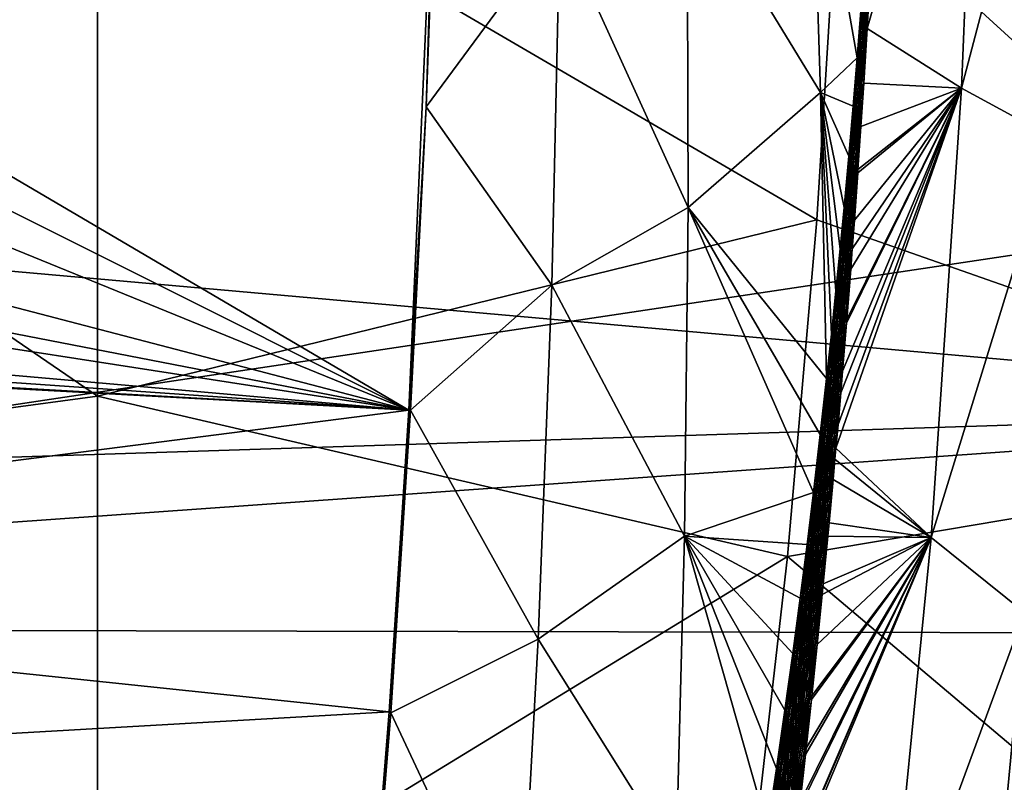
# Model space of a CAD drawing. Header units: metres. Extents: x -160 to 52, y -25 to 25.
# Tile 129 of 168: x 6.75 to 10.41, y -5.89 to -3.06. Entities that reach past the tile are written whole.
import ezdxf

# ---------------------------------------------------------------- set-up
doc = ezdxf.new("R2010")
doc.units = ezdxf.units.M
doc.layers.add('solid_509089_SW0001', color=7, linetype='CONTINUOUS')

msp = doc.modelspace()

# ---------------------------------------------------------------- linework, layer by layer
at = {"layer": 'solid_509089_SW0001'}
for points in [[(10.315615, -1.650079, 210.616776), (10.247437, -3.313543, 210.688416), (9.895992, -3.092402, 208.977798)], [(10.315615, -1.650079, 210.616776), (9.895992, -3.092402, 208.977798), (9.904806, -2.940218, 208.969696)], [(10.315615, -1.650079, 210.616776), (10.659601, -1.743868, 212.334076), (10.247437, -3.313543, 210.688416)], [(10.659601, -1.743868, 212.334076), (10.591252, -3.500083, 212.407181), (10.247437, -3.313543, 210.688416)], [(-8.818693, -2.610905, 250.308075), (12.425068, -4.501624, 245.572189), (12.499951, -2.073931, 245.923447)], [(9.723261, -3.32924, 208.23645), (9.22681, -2.517456, 205.590729), (9.688828, -2.230946, 207.732468)], [(9.859493, -3.200294, 208.843323), (9.723261, -3.32924, 208.23645), (9.688828, -2.230946, 207.732468)], [(9.873114, -3.026112, 208.848495), (9.859493, -3.200294, 208.843323), (9.688828, -2.230946, 207.732468)], [(7.03512, -2.242259, -20.416569), (7.03512, -4.457715, -20.049759), (4.0899, -2.442725, -21.447332)], [(5.041425, -2.656731, 182.682678), (8.291824, -2.255594, 201.031403), (8.192636, -4.51033, 201.402512)], [(9.709355, -3.803373, -18.891726), (7.03512, -4.457715, -20.049759), (7.03512, -2.242259, -20.416569)], [(9.787755, -2.541745, -19.059855), (9.709355, -3.803373, -18.891726), (7.03512, -2.242259, -20.416569)], [(8.192636, -4.51033, 201.402512), (8.291824, -2.255594, 201.031403), (8.256482, -3.383189, 201.216858)], [(8.256482, -3.383189, 201.216858), (8.297799, -2.254482, 201.062225), (8.754309, -2.709634, 203.378738)], [(8.291824, -2.255594, 201.031403), (8.297799, -2.254482, 201.062225), (8.256482, -3.383189, 201.216858)], [(12.238749, -2.316268, -24.316027), (12.082389, -4.634508, -23.980715), (9.787755, -2.541745, -19.059855)], [(7.03512, -4.457715, -20.049759), (4.0899, -4.854069, -21.03314), (4.0899, -2.442725, -21.447332)], [(8.754309, -2.709634, 203.378738), (9.22681, -2.517456, 205.590729), (9.231058, -3.756992, 206.043167)], [(9.723261, -3.32924, 208.23645), (9.231058, -3.756992, 206.043167), (9.22681, -2.517456, 205.590729)], [(12.082389, -4.634508, -23.980715), (9.709355, -3.803373, -18.891726), (9.787755, -2.541745, -19.059855)], [(-8.911289, -5.186533, 249.863678), (12.425068, -4.501624, 245.572189), (-8.818693, -2.610905, 250.308075)], [(4.992559, -2.908569, 182.491089), (5.041425, -2.656731, 182.682678), (8.192636, -4.51033, 201.402512)], [(18.222219, -2.76657, 24.443935), (1.200001, -2.674634, 24.454166), (1.200001, -5.317557, 24.0184)], [(8.256482, -3.383189, 201.216858), (8.754309, -2.709634, 203.378738), (8.724675, -4.045312, 203.73793)], [(8.724675, -4.045312, 203.73793), (8.754309, -2.709634, 203.378738), (9.231058, -3.756992, 206.043167)], [(18.599897, -4.084213, 24.258589), (18.222219, -2.76657, 24.443935), (1.200001, -5.317557, 24.0184)], [(4.931468, -3.180974, 182.245895), (4.992559, -2.908569, 182.491089), (8.192636, -4.51033, 201.402512)], [(9.871887, -3.122211, 208.875229), (9.873114, -3.026112, 208.848495), (9.887705, -2.913421, 208.88121)], [(9.871887, -3.122211, 208.875229), (9.887705, -2.913421, 208.88121), (9.878704, -3.115692, 208.905228)], [(9.878704, -3.115692, 208.905228), (9.894508, -2.906595, 208.911209), (9.897076, -2.958264, 208.93956)], [(9.887705, -2.913421, 208.88121), (9.894508, -2.906595, 208.911209), (9.878704, -3.115692, 208.905228)], [(9.878704, -3.115692, 208.905228), (9.897076, -2.958264, 208.93956), (9.881122, -3.165748, 208.933517)], [(9.881122, -3.165748, 208.933517), (9.897076, -2.958264, 208.93956), (9.888878, -3.149013, 208.963806)], [(9.888878, -3.149013, 208.963806), (9.904806, -2.940218, 208.969696), (9.895992, -3.092402, 208.977798)], [(9.897076, -2.958264, 208.93956), (9.904806, -2.940218, 208.969696), (9.888878, -3.149013, 208.963806)], [(9.871887, -3.122211, 208.875229), (9.859493, -3.200294, 208.843323), (9.873114, -3.026112, 208.848495)], [(9.888878, -3.149013, 208.963806), (9.895992, -3.092402, 208.977798), (9.883578, -3.294579, 208.989059)], [(10.247437, -3.313543, 210.688416), (9.883578, -3.294579, 208.989059), (9.895992, -3.092402, 208.977798)], [(9.854962, -3.330901, 208.868759), (9.859493, -3.200294, 208.843323), (9.871887, -3.122211, 208.875229)], [(9.854962, -3.330901, 208.868759), (9.871887, -3.122211, 208.875229), (9.86179, -3.324677, 208.898773)], [(9.86179, -3.324677, 208.898773), (9.878704, -3.115692, 208.905228), (9.881122, -3.165748, 208.933517)], [(9.871887, -3.122211, 208.875229), (9.878704, -3.115692, 208.905228), (9.86179, -3.324677, 208.898773)], [(4.806644, -3.626547, 181.723343), (4.931468, -3.180974, 182.245895), (8.192636, -4.51033, 201.402512)], [(9.86179, -3.324677, 208.898773), (9.881122, -3.165748, 208.933517), (9.864082, -3.373114, 208.927017)], [(9.864082, -3.373114, 208.927017), (9.881122, -3.165748, 208.933517), (9.871872, -3.357019, 208.957321)], [(9.871872, -3.357019, 208.957321), (9.888878, -3.149013, 208.963806), (9.883578, -3.294579, 208.989059)], [(9.881122, -3.165748, 208.933517), (9.888878, -3.149013, 208.963806), (9.871872, -3.357019, 208.957321)], [(9.859493, -3.200294, 208.843323), (9.844627, -3.379963, 208.837616), (9.723261, -3.32924, 208.23645)], [(9.854962, -3.330901, 208.868759), (9.844627, -3.379963, 208.837616), (9.859493, -3.200294, 208.843323)], [(9.745851, -4.392062, 208.800766), (9.231058, -3.756992, 206.043167), (9.723261, -3.32924, 208.23645)], [(9.763661, -4.227443, 208.807312), (9.745851, -4.392062, 208.800766), (9.723261, -3.32924, 208.23645)], [(9.780395, -4.066745, 208.813522), (9.763661, -4.227443, 208.807312), (9.723261, -3.32924, 208.23645)], [(9.796085, -3.910058, 208.819351), (9.780395, -4.066745, 208.813522), (9.723261, -3.32924, 208.23645)], [(9.810775, -3.757437, 208.824799), (9.796085, -3.910058, 208.819351), (9.723261, -3.32924, 208.23645)], [(9.828409, -3.565689, 208.831421), (9.810775, -3.757437, 208.824799), (9.723261, -3.32924, 208.23645)], [(9.844627, -3.379963, 208.837616), (9.828409, -3.565689, 208.831421), (9.723261, -3.32924, 208.23645)], [(10.247437, -3.313543, 210.688416), (9.780518, -4.650807, 209.082458), (9.788178, -4.563476, 209.0755)], [(10.133979, -4.983, 210.808075), (9.780518, -4.650807, 209.082458), (10.247437, -3.313543, 210.688416)], [(10.247437, -3.313543, 210.688416), (9.788178, -4.563476, 209.0755), (9.798297, -4.445612, 209.066315)], [(10.247437, -3.313543, 210.688416), (9.798297, -4.445612, 209.066315), (9.805054, -4.365181, 209.060181)], [(10.247437, -3.313543, 210.688416), (9.805054, -4.365181, 209.060181), (9.819572, -4.187245, 209.046982)], [(10.247437, -3.313543, 210.688416), (9.819572, -4.187245, 209.046982), (9.820741, -4.172596, 209.045914)], [(10.247437, -3.313543, 210.688416), (9.820741, -4.172596, 209.045914), (9.835321, -3.985471, 209.032623)], [(10.247437, -3.313543, 210.688416), (9.835321, -3.985471, 209.032623), (9.841001, -3.910355, 209.027496)], [(9.836956, -3.539496, 208.861938), (9.844627, -3.379963, 208.837616), (9.854962, -3.330901, 208.868759)], [(9.836956, -3.539496, 208.861938), (9.854962, -3.330901, 208.868759), (9.843792, -3.53356, 208.891953)], [(10.247437, -3.313543, 210.688416), (9.841001, -3.910355, 209.027496), (9.848866, -3.80399, 209.020416)], [(9.843792, -3.53356, 208.891953), (9.86179, -3.324677, 208.898773), (9.864082, -3.373114, 208.927017)], [(9.854962, -3.330901, 208.868759), (9.86179, -3.324677, 208.898773), (9.843792, -3.53356, 208.891953)], [(10.247437, -3.313543, 210.688416), (9.848866, -3.80399, 209.020416), (9.861431, -3.627676, 209.009064)], [(10.247437, -3.313543, 210.688416), (9.861431, -3.627676, 209.009064), (9.862299, -3.615175, 209.00827)], [(10.247437, -3.313543, 210.688416), (9.862299, -3.615175, 209.00827), (9.873073, -3.456368, 208.998505)], [(9.865625, -3.504791, 208.982269), (9.883578, -3.294579, 208.989059), (9.873073, -3.456368, 208.998505)], [(9.871872, -3.357019, 208.957321), (9.883578, -3.294579, 208.989059), (9.865625, -3.504791, 208.982269)], [(10.247437, -3.313543, 210.688416), (9.873073, -3.456368, 208.998505), (9.883578, -3.294579, 208.989059)], [(10.133979, -4.983, 210.808075), (10.247437, -3.313543, 210.688416), (10.591252, -3.500083, 212.407181)], [(9.853797, -3.564911, 208.950485), (9.871872, -3.357019, 208.957321), (9.865625, -3.504791, 208.982269)], [(9.864082, -3.373114, 208.927017), (9.871872, -3.357019, 208.957321), (9.853797, -3.564911, 208.950485)], [(8.192636, -4.51033, 201.402512), (8.256482, -3.383189, 201.216858), (8.198852, -4.5099, 201.43457)], [(8.198852, -4.5099, 201.43457), (8.256482, -3.383189, 201.216858), (8.724675, -4.045312, 203.73793)], [(9.836956, -3.539496, 208.861938), (9.828409, -3.565689, 208.831421), (9.844627, -3.379963, 208.837616)], [(9.843792, -3.53356, 208.891953), (9.864082, -3.373114, 208.927017), (9.845979, -3.580371, 208.920166)], [(9.845979, -3.580371, 208.920166), (9.864082, -3.373114, 208.927017), (9.853797, -3.564911, 208.950485)], [(9.865625, -3.504791, 208.982269), (9.873073, -3.456368, 208.998505), (9.862299, -3.615175, 209.00827)], [(9.846586, -3.714811, 208.975113), (9.865625, -3.504791, 208.982269), (9.862299, -3.615175, 209.00827)], [(9.853797, -3.564911, 208.950485), (9.865625, -3.504791, 208.982269), (9.846586, -3.714811, 208.975113)], [(10.480846, -5.2619, 212.546219), (10.133979, -4.983, 210.808075), (10.591252, -3.500083, 212.407181)], [(9.817875, -3.74798, 208.854767), (9.828409, -3.565689, 208.831421), (9.836956, -3.539496, 208.861938)], [(9.817875, -3.74798, 208.854767), (9.836956, -3.539496, 208.861938), (9.824717, -3.742328, 208.884781)], [(9.824717, -3.742328, 208.884781), (9.843792, -3.53356, 208.891953), (9.845979, -3.580371, 208.920166)], [(9.836956, -3.539496, 208.861938), (9.843792, -3.53356, 208.891953), (9.824717, -3.742328, 208.884781)], [(9.817875, -3.74798, 208.854767), (9.810775, -3.757437, 208.824799), (9.828409, -3.565689, 208.831421)], [(9.824717, -3.742328, 208.884781), (9.845979, -3.580371, 208.920166), (9.826816, -3.787509, 208.912994)], [(9.826816, -3.787509, 208.912994), (9.845979, -3.580371, 208.920166), (9.834655, -3.772678, 208.943298)], [(9.834655, -3.772678, 208.943298), (9.853797, -3.564911, 208.950485), (9.846586, -3.714811, 208.975113)], [(9.845979, -3.580371, 208.920166), (9.853797, -3.564911, 208.950485), (9.834655, -3.772678, 208.943298)], [(9.843055, -3.821423, 209.001114), (9.862299, -3.615175, 209.00827), (9.861431, -3.627676, 209.009064)], [(9.846586, -3.714811, 208.975113), (9.862299, -3.615175, 209.00827), (9.843055, -3.821423, 209.001114)], [(4.730409, -3.839254, 181.38826), (4.806644, -3.626547, 181.723343), (8.192636, -4.51033, 201.402512)], [(9.843055, -3.821423, 209.001114), (9.861431, -3.627676, 209.009064), (9.848866, -3.80399, 209.020416)], [(9.826461, -3.924693, 208.967621), (9.846586, -3.714811, 208.975113), (9.843055, -3.821423, 209.001114)], [(9.834655, -3.772678, 208.943298), (9.846586, -3.714811, 208.975113), (9.826461, -3.924693, 208.967621)], [(8.724675, -4.045312, 203.73793), (9.231058, -3.756992, 206.043167), (9.216963, -4.978649, 206.56955)], [(9.696878, -4.815817, 208.782898), (9.216963, -4.978649, 206.56955), (9.231058, -3.756992, 206.043167)], [(9.722317, -4.600549, 208.79213), (9.231058, -3.756992, 206.043167), (9.745851, -4.392062, 208.800766)], [(9.696878, -4.815817, 208.782898), (9.231058, -3.756992, 206.043167), (9.722317, -4.600549, 208.79213)], [(9.797721, -3.956338, 208.847244), (9.796085, -3.910058, 208.819351), (9.810775, -3.757437, 208.824799)], [(9.797721, -3.956338, 208.847244), (9.810775, -3.757437, 208.824799), (9.817875, -3.74798, 208.854767)], [(9.797721, -3.956338, 208.847244), (9.817875, -3.74798, 208.854767), (9.804565, -3.950966, 208.877274)], [(9.804565, -3.950966, 208.877274), (9.824717, -3.742328, 208.884781), (9.826816, -3.787509, 208.912994)], [(9.817875, -3.74798, 208.854767), (9.824717, -3.742328, 208.884781), (9.804565, -3.950966, 208.877274)], [(9.709355, -3.803373, -18.891726), (9.599856, -5.053494, -18.656906), (7.03512, -4.457715, -20.049759)], [(12.082389, -4.634508, -23.980715), (9.599856, -5.053494, -18.656906), (9.709355, -3.803373, -18.891726)], [(9.804565, -3.950966, 208.877274), (9.826816, -3.787509, 208.912994), (9.806594, -3.994512, 208.905472)], [(9.806594, -3.994512, 208.905472), (9.826816, -3.787509, 208.912994), (9.814449, -3.980309, 208.935791)], [(9.814449, -3.980309, 208.935791), (9.834655, -3.772678, 208.943298), (9.826461, -3.924693, 208.967621)], [(9.826816, -3.787509, 208.912994), (9.834655, -3.772678, 208.943298), (9.814449, -3.980309, 208.935791)], [(9.843055, -3.821423, 209.001114), (9.848866, -3.80399, 209.020416), (9.841001, -3.910355, 209.027496)], [(4.676584, -3.965454, 181.143402), (4.730409, -3.839254, 181.38826), (8.192636, -4.51033, 201.402512)], [(9.82277, -4.027352, 208.993591), (9.843055, -3.821423, 209.001114), (9.841001, -3.910355, 209.027496)], [(9.826461, -3.924693, 208.967621), (9.843055, -3.821423, 209.001114), (9.82277, -4.027352, 208.993591)], [(9.797721, -3.956338, 208.847244), (9.780395, -4.066745, 208.813522), (9.796085, -3.910058, 208.819351)], [(9.819768, -4.121427, 209.019806), (9.841001, -3.910355, 209.027496), (9.835321, -3.985471, 209.032623)], [(9.82277, -4.027352, 208.993591), (9.841001, -3.910355, 209.027496), (9.819768, -4.121427, 209.019806)], [(9.783341, -4.159458, 208.869415), (9.804565, -3.950966, 208.877274), (9.806594, -3.994512, 208.905472)], [(9.797721, -3.956338, 208.847244), (9.804565, -3.950966, 208.877274), (9.783341, -4.159458, 208.869415)], [(9.805249, -4.134423, 208.959763), (9.826461, -3.924693, 208.967621), (9.82277, -4.027352, 208.993591)], [(9.814449, -3.980309, 208.935791), (9.826461, -3.924693, 208.967621), (9.805249, -4.134423, 208.959763)], [(4.548064, -4.189518, 180.525604), (4.676584, -3.965454, 181.143402), (8.192636, -4.51033, 201.402512)], [(9.776497, -4.164551, 208.839386), (9.780395, -4.066745, 208.813522), (9.797721, -3.956338, 208.847244)], [(9.776497, -4.164551, 208.839386), (9.797721, -3.956338, 208.847244), (9.783341, -4.159458, 208.869415)], [(9.79318, -4.18779, 208.927933), (9.814449, -3.980309, 208.935791), (9.805249, -4.134423, 208.959763)], [(9.806594, -3.994512, 208.905472), (9.814449, -3.980309, 208.935791), (9.79318, -4.18779, 208.927933)], [(9.819768, -4.121427, 209.019806), (9.835321, -3.985471, 209.032623), (9.820741, -4.172596, 209.045914)], [(9.783341, -4.159458, 208.869415), (9.806594, -3.994512, 208.905472), (9.785316, -4.201367, 208.897598)], [(9.785316, -4.201367, 208.897598), (9.806594, -3.994512, 208.905472), (9.79318, -4.18779, 208.927933)], [(8.198852, -4.5099, 201.43457), (8.724675, -4.045312, 203.73793), (8.673656, -5.360994, 204.182587)], [(8.673656, -5.360994, 204.182587), (8.724675, -4.045312, 203.73793), (9.216963, -4.978649, 206.56955)], [(9.801441, -4.233131, 208.985733), (9.82277, -4.027352, 208.993591), (9.819768, -4.121427, 209.019806)], [(9.805249, -4.134423, 208.959763), (9.82277, -4.027352, 208.993591), (9.801441, -4.233131, 208.985733)], [(19.132923, -5.354713, 24.010143), (18.599897, -4.084213, 24.258589), (1.200001, -5.317557, 24.0184)], [(9.776497, -4.164551, 208.839386), (9.763661, -4.227443, 208.807312), (9.780395, -4.066745, 208.813522)], [(9.782953, -4.343992, 208.951569), (9.805249, -4.134423, 208.959763), (9.801441, -4.233131, 208.985733)], [(9.79318, -4.18779, 208.927933), (9.805249, -4.134423, 208.959763), (9.782953, -4.343992, 208.951569)], [(9.79747, -4.331672, 209.011612), (9.819768, -4.121427, 209.019806), (9.819572, -4.187245, 209.046982)], [(9.801441, -4.233131, 208.985733), (9.819768, -4.121427, 209.019806), (9.79747, -4.331672, 209.011612)], [(9.819768, -4.121427, 209.019806), (9.820741, -4.172596, 209.045914), (9.819572, -4.187245, 209.046982)], [(9.754205, -4.372602, 208.831192), (9.763661, -4.227443, 208.807312), (9.776497, -4.164551, 208.839386)], [(9.754205, -4.372602, 208.831192), (9.776497, -4.164551, 208.839386), (9.761045, -4.367789, 208.861206)], [(9.761045, -4.367789, 208.861206), (9.783341, -4.159458, 208.869415), (9.785316, -4.201367, 208.897598)], [(9.776497, -4.164551, 208.839386), (9.783341, -4.159458, 208.869415), (9.761045, -4.367789, 208.861206)], [(4.491715, -4.252631, 180.238754), (4.548064, -4.189518, 180.525604), (8.192636, -4.51033, 201.402512)], [(9.761045, -4.367789, 208.861206), (9.785316, -4.201367, 208.897598), (9.762985, -4.408061, 208.889404)], [(9.762985, -4.408061, 208.889404), (9.785316, -4.201367, 208.897598), (9.770851, -4.39511, 208.919724)], [(9.770851, -4.39511, 208.919724), (9.79318, -4.18779, 208.927933), (9.782953, -4.343992, 208.951569)], [(9.785316, -4.201367, 208.897598), (9.79318, -4.18779, 208.927933), (9.770851, -4.39511, 208.919724)], [(9.797208, -4.395068, 209.038818), (9.819572, -4.187245, 209.046982), (9.805054, -4.365181, 209.060181)], [(9.79747, -4.331672, 209.011612), (9.819572, -4.187245, 209.046982), (9.797208, -4.395068, 209.038818)], [(8.192636, -4.51033, 201.402512), (3.341616, -5.130613, 174.214005), (3.305245, -4.244202, 173.493179)], [(4.425262, -4.297345, 179.885696), (8.192636, -4.51033, 201.402512), (3.305245, -4.244202, 173.493179)], [(9.754205, -4.372602, 208.831192), (9.745851, -4.392062, 208.800766), (9.763661, -4.227443, 208.807312)], [(9.779069, -4.438748, 208.977539), (9.801441, -4.233131, 208.985733), (9.79747, -4.331672, 209.011612)], [(9.782953, -4.343992, 208.951569), (9.801441, -4.233131, 208.985733), (9.779069, -4.438748, 208.977539)], [(4.491715, -4.252631, 180.238754), (8.192636, -4.51033, 201.402512), (4.425262, -4.297345, 179.885696)], [(9.759576, -4.553387, 208.943024), (9.782953, -4.343992, 208.951569), (9.779069, -4.438748, 208.977539)], [(9.770851, -4.39511, 208.919724), (9.782953, -4.343992, 208.951569), (9.759576, -4.553387, 208.943024)], [(9.774082, -4.541747, 209.003067), (9.79747, -4.331672, 209.011612), (9.797208, -4.395068, 209.038818)], [(9.779069, -4.438748, 208.977539), (9.79747, -4.331672, 209.011612), (9.774082, -4.541747, 209.003067)], [(9.730846, -4.580475, 208.822632), (9.722317, -4.600549, 208.79213), (9.745851, -4.392062, 208.800766)], [(9.730846, -4.580475, 208.822632), (9.745851, -4.392062, 208.800766), (9.754205, -4.372602, 208.831192)], [(9.730846, -4.580475, 208.822632), (9.754205, -4.372602, 208.831192), (9.737681, -4.575942, 208.852661)], [(9.737681, -4.575942, 208.852661), (9.761045, -4.367789, 208.861206), (9.762985, -4.408061, 208.889404)], [(9.754205, -4.372602, 208.831192), (9.761045, -4.367789, 208.861206), (9.737681, -4.575942, 208.852661)], [(9.797208, -4.395068, 209.038818), (9.805054, -4.365181, 209.060181), (9.798297, -4.445612, 209.066315)], [(9.737681, -4.575942, 208.852661), (9.762985, -4.408061, 208.889404), (9.739601, -4.614579, 208.880859)], [(9.739601, -4.614579, 208.880859), (9.762985, -4.408061, 208.889404), (9.747463, -4.602255, 208.911179)], [(9.747463, -4.602255, 208.911179), (9.770851, -4.39511, 208.919724), (9.759576, -4.553387, 208.943024)], [(9.762985, -4.408061, 208.889404), (9.770851, -4.39511, 208.919724), (9.747463, -4.602255, 208.911179)], [(9.773789, -4.602529, 209.030289), (9.797208, -4.395068, 209.038818), (9.798297, -4.445612, 209.066315)], [(9.774082, -4.541747, 209.003067), (9.797208, -4.395068, 209.038818), (9.773789, -4.602529, 209.030289)], [(7.03512, -4.457715, -20.049759), (7.03512, -6.619885, -19.443281), (4.0899, -4.854069, -21.03314)], [(9.599856, -5.053494, -18.656906), (7.03512, -6.619885, -19.443281), (7.03512, -4.457715, -20.049759)], [(9.755654, -4.644197, 208.968994), (9.779069, -4.438748, 208.977539), (9.774082, -4.541747, 209.003067)], [(9.759576, -4.553387, 208.943024), (9.779069, -4.438748, 208.977539), (9.755654, -4.644197, 208.968994)], [(9.773789, -4.602529, 209.030289), (9.798297, -4.445612, 209.066315), (9.774822, -4.651704, 209.057968)], [(9.774822, -4.651704, 209.057968), (9.798297, -4.445612, 209.066315), (9.788178, -4.563476, 209.0755)], [(-8.911289, -5.186533, 249.863678), (12.29851, -6.984827, 244.92775), (12.425068, -4.501624, 245.572189)], [(8.119045, -5.630755, 201.68251), (3.341616, -5.130613, 174.214005), (8.192636, -4.51033, 201.402512)], [(8.119045, -5.630755, 201.68251), (8.198852, -4.5099, 201.43457), (8.125046, -5.63382, 201.716339)], [(8.119045, -5.630755, 201.68251), (8.192636, -4.51033, 201.402512), (8.198852, -4.5099, 201.43457)], [(8.125046, -5.63382, 201.716339), (8.198852, -4.5099, 201.43457), (8.673656, -5.360994, 204.182587)], [(9.735118, -4.762598, 208.934128), (9.759576, -4.553387, 208.943024), (9.755654, -4.644197, 208.968994)], [(9.747463, -4.602255, 208.911179), (9.759576, -4.553387, 208.943024), (9.735118, -4.762598, 208.934128)], [(9.749607, -4.751642, 208.994171), (9.774082, -4.541747, 209.003067), (9.773789, -4.602529, 209.030289)], [(9.755654, -4.644197, 208.968994), (9.774082, -4.541747, 209.003067), (9.749607, -4.751642, 208.994171)], [(9.774822, -4.651704, 209.057968), (9.788178, -4.563476, 209.0755), (9.780518, -4.650807, 209.082458)], [(9.706425, -4.788152, 208.813751), (9.696878, -4.815817, 208.782898), (9.722317, -4.600549, 208.79213)], [(9.706425, -4.788152, 208.813751), (9.722317, -4.600549, 208.79213), (9.730846, -4.580475, 208.822632)], [(9.706425, -4.788152, 208.813751), (9.730846, -4.580475, 208.822632), (9.713251, -4.783903, 208.843765)], [(9.713251, -4.783903, 208.843765), (9.737681, -4.575942, 208.852661), (9.739601, -4.614579, 208.880859)], [(9.730846, -4.580475, 208.822632), (9.737681, -4.575942, 208.852661), (9.713251, -4.783903, 208.843765)], [(9.723019, -4.809215, 208.902298), (9.747463, -4.602255, 208.911179), (9.735118, -4.762598, 208.934128)], [(9.739601, -4.614579, 208.880859), (9.747463, -4.602255, 208.911179), (9.723019, -4.809215, 208.902298)], [(9.749309, -4.809816, 209.021408), (9.773789, -4.602529, 209.030289), (9.774822, -4.651704, 209.057968)], [(9.749607, -4.751642, 208.994171), (9.773789, -4.602529, 209.030289), (9.749309, -4.809816, 209.021408)], [(12.082389, -4.634508, -23.980715), (11.820277, -6.926814, -23.418613), (9.599856, -5.053494, -18.656906)], [(9.713251, -4.783903, 208.843765), (9.739601, -4.614579, 208.880859), (9.715166, -4.820908, 208.871979)], [(9.715166, -4.820908, 208.871979), (9.739601, -4.614579, 208.880859), (9.723019, -4.809215, 208.902298)], [(9.731199, -4.849466, 208.960129), (9.755654, -4.644197, 208.968994), (9.749607, -4.751642, 208.994171)], [(9.735118, -4.762598, 208.934128), (9.755654, -4.644197, 208.968994), (9.731199, -4.849466, 208.960129)], [(9.749309, -4.809816, 209.021408), (9.774822, -4.651704, 209.057968), (9.750341, -4.8569, 209.049103)], [(9.750341, -4.8569, 209.049103), (9.774822, -4.651704, 209.057968), (9.776859, -4.691966, 209.085785)], [(9.774822, -4.651704, 209.057968), (9.780518, -4.650807, 209.082458), (9.776859, -4.691966, 209.085785)], [(10.133979, -4.983, 210.808075), (9.776859, -4.691966, 209.085785), (9.780518, -4.650807, 209.082458)], [(9.750341, -4.8569, 209.049103), (9.776859, -4.691966, 209.085785), (9.752342, -4.896154, 209.077103)], [(9.752342, -4.896154, 209.077103), (9.776859, -4.691966, 209.085785), (9.770021, -4.767931, 209.09198)], [(10.133979, -4.983, 210.808075), (9.770021, -4.767931, 209.09198), (9.776859, -4.691966, 209.085785)], [(9.724045, -4.96135, 208.984924), (9.749607, -4.751642, 208.994171), (9.749309, -4.809816, 209.021408)], [(9.731199, -4.849466, 208.960129), (9.749607, -4.751642, 208.994171), (9.724045, -4.96135, 208.984924)], [(9.680942, -4.995625, 208.804504), (9.696878, -4.815817, 208.782898), (9.706425, -4.788152, 208.813751)], [(9.680942, -4.995625, 208.804504), (9.706425, -4.788152, 208.813751), (9.687756, -4.991663, 208.834534)], [(9.687756, -4.991663, 208.834534), (9.713251, -4.783903, 208.843765), (9.715166, -4.820908, 208.871979)], [(9.706425, -4.788152, 208.813751), (9.713251, -4.783903, 208.843765), (9.687756, -4.991663, 208.834534)], [(9.70958, -4.971616, 208.924896), (9.735118, -4.762598, 208.934128), (9.731199, -4.849466, 208.960129)], [(9.723019, -4.809215, 208.902298), (9.735118, -4.762598, 208.934128), (9.70958, -4.971616, 208.924896)], [(9.752342, -4.896154, 209.077103), (9.770021, -4.767931, 209.09198), (9.755243, -4.928025, 209.105255)], [(10.133979, -4.983, 210.808075), (9.755243, -4.928025, 209.105255), (9.770021, -4.767931, 209.09198)], [(9.696878, -4.815817, 208.782898), (9.672986, -5.009631, 208.774307), (9.216963, -4.978649, 206.56955)], [(9.680942, -4.995625, 208.804504), (9.672986, -5.009631, 208.774307), (9.696878, -4.815817, 208.782898)], [(9.687756, -4.991663, 208.834534), (9.715166, -4.820908, 208.871979), (9.689684, -5.027041, 208.862747)], [(9.689684, -5.027041, 208.862747), (9.715166, -4.820908, 208.871979), (9.697518, -5.015982, 208.893082)], [(9.697518, -5.015982, 208.893082), (9.723019, -4.809215, 208.902298), (9.70958, -4.971616, 208.924896)], [(9.715166, -4.820908, 208.871979), (9.723019, -4.809215, 208.902298), (9.697518, -5.015982, 208.893082)], [(9.723769, -5.016923, 209.012192), (9.749309, -4.809816, 209.021408), (9.750341, -4.8569, 209.049103)], [(9.724045, -4.96135, 208.984924), (9.749309, -4.809816, 209.021408), (9.723769, -5.016923, 209.012192)], [(7.03512, -6.619885, -19.443281), (4.0899, -7.203053, -20.348734), (4.0899, -4.854069, -21.03314)], [(9.705705, -5.054551, 208.950928), (9.731199, -4.849466, 208.960129), (9.724045, -4.96135, 208.984924)], [(9.70958, -4.971616, 208.924896), (9.731199, -4.849466, 208.960129), (9.705705, -5.054551, 208.950928)], [(9.723769, -5.016923, 209.012192), (9.750341, -4.8569, 209.049103), (9.724822, -5.061921, 209.039902)], [(9.724822, -5.061921, 209.039902), (9.750341, -4.8569, 209.049103), (9.752342, -4.896154, 209.077103)], [(9.724822, -5.061921, 209.039902), (9.752342, -4.896154, 209.077103), (9.726842, -5.099452, 209.067932)], [(9.726842, -5.099452, 209.067932), (9.752342, -4.896154, 209.077103), (9.755243, -4.928025, 209.105255)], [(9.726842, -5.099452, 209.067932), (9.755243, -4.928025, 209.105255), (9.728489, -5.14008, 209.095795)], [(9.728489, -5.14008, 209.095795), (9.755243, -4.928025, 209.105255), (9.750501, -4.9783, 209.109497)], [(10.133979, -4.983, 210.808075), (9.750501, -4.9783, 209.109497), (9.755243, -4.928025, 209.105255)], [(9.682968, -5.180438, 208.915298), (9.70958, -4.971616, 208.924896), (9.705705, -5.054551, 208.950928)], [(9.697518, -5.015982, 208.893082), (9.70958, -4.971616, 208.924896), (9.682968, -5.180438, 208.915298)], [(9.697399, -5.170866, 208.975342), (9.724045, -4.96135, 208.984924), (9.723769, -5.016923, 209.012192)], [(9.705705, -5.054551, 208.950928), (9.724045, -4.96135, 208.984924), (9.697399, -5.170866, 208.975342)], [(9.728489, -5.14008, 209.095795), (9.750501, -4.9783, 209.109497), (9.733479, -5.154807, 209.12468)], [(10.133979, -4.983, 210.808075), (9.733479, -5.154807, 209.12468), (9.750501, -4.9783, 209.109497)], [(8.673656, -5.360994, 204.182587), (9.216963, -4.978649, 206.56955), (9.185867, -6.178285, 207.167526)], [(9.526167, -6.064626, 208.721756), (9.185867, -6.178285, 207.167526), (9.216963, -4.978649, 206.56955)], [(9.559565, -5.841512, 208.733597), (9.526167, -6.064626, 208.721756), (9.216963, -4.978649, 206.56955)], [(9.590806, -5.624784, 208.744751), (9.559565, -5.841512, 208.733597), (9.216963, -4.978649, 206.56955)], [(9.620031, -5.414139, 208.755249), (9.590806, -5.624784, 208.744751), (9.216963, -4.978649, 206.56955)], [(9.647408, -5.209018, 208.765106), (9.620031, -5.414139, 208.755249), (9.216963, -4.978649, 206.56955)], [(9.672986, -5.009631, 208.774307), (9.647408, -5.209018, 208.765106), (9.216963, -4.978649, 206.56955)], [(10.133979, -4.983, 210.808075), (9.618716, -6.217667, 209.225281), (9.622941, -6.181708, 209.221619)], [(9.969529, -6.652975, 210.944229), (9.618716, -6.217667, 209.225281), (10.133979, -4.983, 210.808075)], [(10.133979, -4.983, 210.808075), (9.622941, -6.181708, 209.221619), (9.62414, -6.171466, 209.220581)], [(10.133979, -4.983, 210.808075), (9.62414, -6.171466, 209.220581), (9.645226, -5.988469, 209.20224)], [(10.133979, -4.983, 210.808075), (9.645226, -5.988469, 209.20224), (9.647747, -5.966202, 209.200027)], [(9.654398, -5.202898, 208.794937), (9.647408, -5.209018, 208.765106), (9.672986, -5.009631, 208.774307)], [(10.133979, -4.983, 210.808075), (9.647747, -5.966202, 209.200027), (9.667418, -5.789827, 209.182861)], [(9.654398, -5.202898, 208.794937), (9.672986, -5.009631, 208.774307), (9.680942, -4.995625, 208.804504)], [(9.654398, -5.202898, 208.794937), (9.680942, -4.995625, 208.804504), (9.661197, -5.199222, 208.824951)], [(9.661197, -5.199222, 208.824951), (9.687756, -4.991663, 208.834534), (9.689684, -5.027041, 208.862747)], [(9.680942, -4.995625, 208.804504), (9.687756, -4.991663, 208.834534), (9.661197, -5.199222, 208.824951)], [(10.133979, -4.983, 210.808075), (9.667418, -5.789827, 209.182861), (9.670025, -5.766078, 209.180588)], [(10.133979, -4.983, 210.808075), (9.670025, -5.766078, 209.180588), (9.689563, -5.584978, 209.163544)], [(10.133979, -4.983, 210.808075), (9.689563, -5.584978, 209.163544), (9.691037, -5.571082, 209.162247)], [(10.133979, -4.983, 210.808075), (9.691037, -5.571082, 209.162247), (9.710852, -5.380797, 209.144821)], [(10.133979, -4.983, 210.808075), (9.710852, -5.380797, 209.144821), (9.729524, -5.194993, 209.128204)], [(10.133979, -4.983, 210.808075), (9.729524, -5.194993, 209.128204), (9.733479, -5.154807, 209.12468)], [(9.969529, -6.652975, 210.944229), (10.133979, -4.983, 210.808075), (10.480846, -5.2619, 212.546219)], [(9.661197, -5.199222, 208.824951), (9.689684, -5.027041, 208.862747), (9.663155, -5.23298, 208.853195)], [(9.663155, -5.23298, 208.853195), (9.689684, -5.027041, 208.862747), (9.670965, -5.222554, 208.883514)], [(9.670965, -5.222554, 208.883514), (9.697518, -5.015982, 208.893082), (9.682968, -5.180438, 208.915298)], [(9.689684, -5.027041, 208.862747), (9.697518, -5.015982, 208.893082), (9.670965, -5.222554, 208.883514)], [(9.697171, -5.223843, 209.00264), (9.723769, -5.016923, 209.012192), (9.724822, -5.061921, 209.039902)], [(9.697399, -5.170866, 208.975342), (9.723769, -5.016923, 209.012192), (9.697171, -5.223843, 209.00264)], [(9.599856, -5.053494, -18.656906), (9.459496, -6.288661, -18.355898), (7.03512, -6.619885, -19.443281)], [(11.820277, -6.926814, -23.418613), (9.459496, -6.288661, -18.355898), (9.599856, -5.053494, -18.656906)], [(9.679175, -5.259448, 208.941391), (9.705705, -5.054551, 208.950928), (9.697399, -5.170866, 208.975342)], [(9.682968, -5.180438, 208.915298), (9.705705, -5.054551, 208.950928), (9.679175, -5.259448, 208.941391)], [(9.697171, -5.223843, 209.00264), (9.724822, -5.061921, 209.039902), (9.698267, -5.266758, 209.03038)], [(9.698267, -5.266758, 209.03038), (9.724822, -5.061921, 209.039902), (9.726842, -5.099452, 209.067932)], [(9.698267, -5.266758, 209.03038), (9.726842, -5.099452, 209.067932), (9.700323, -5.302571, 209.058426)], [(9.700323, -5.302571, 209.058426), (9.726842, -5.099452, 209.067932), (9.728489, -5.14008, 209.095795)], [(8.119045, -5.630755, 201.68251), (3.397911, -5.900099, 175.060608), (3.341616, -5.130613, 174.214005)], [(9.700323, -5.302571, 209.058426), (9.728489, -5.14008, 209.095795), (9.700665, -5.351388, 209.085831)], [(9.700665, -5.351388, 209.085831), (9.728489, -5.14008, 209.095795), (9.733479, -5.154807, 209.12468)], [(9.700665, -5.351388, 209.085831), (9.733479, -5.154807, 209.12468), (9.705636, -5.365953, 209.114868)], [(9.705636, -5.365953, 209.114868), (9.733479, -5.154807, 209.12468), (9.729524, -5.194993, 209.128204)], [(-9.064226, -7.692087, 249.129684), (12.29851, -6.984827, 244.92775), (-8.911289, -5.186533, 249.863678)], [(9.655281, -5.389061, 208.90538), (9.682968, -5.180438, 208.915298), (9.679175, -5.259448, 208.941391)], [(9.670965, -5.222554, 208.883514), (9.682968, -5.180438, 208.915298), (9.655281, -5.389061, 208.90538)], [(9.669672, -5.380184, 208.965408), (9.697399, -5.170866, 208.975342), (9.697171, -5.223843, 209.00264)], [(9.679175, -5.259448, 208.941391), (9.697399, -5.170866, 208.975342), (9.669672, -5.380184, 208.965408)], [(9.705636, -5.365953, 209.114868), (9.729524, -5.194993, 209.128204), (9.710852, -5.380797, 209.144821)], [(9.626798, -5.409969, 208.785034), (9.620031, -5.414139, 208.755249), (9.647408, -5.209018, 208.765106)], [(9.626798, -5.409969, 208.785034), (9.647408, -5.209018, 208.765106), (9.654398, -5.202898, 208.794937)], [(9.626798, -5.409969, 208.785034), (9.654398, -5.202898, 208.794937), (9.633578, -5.406582, 208.815048)], [(9.633578, -5.406582, 208.815048), (9.661197, -5.199222, 208.824951), (9.663155, -5.23298, 208.853195)], [(9.654398, -5.202898, 208.794937), (9.661197, -5.199222, 208.824951), (9.633578, -5.406582, 208.815048)], [(9.633578, -5.406582, 208.815048), (9.663155, -5.23298, 208.853195), (9.635581, -5.438724, 208.843323)], [(9.635581, -5.438724, 208.843323), (9.663155, -5.23298, 208.853195), (9.643361, -5.42893, 208.873627)], [(9.643361, -5.42893, 208.873627), (9.670965, -5.222554, 208.883514), (9.655281, -5.389061, 208.90538)], [(9.663155, -5.23298, 208.853195), (9.670965, -5.222554, 208.883514), (9.643361, -5.42893, 208.873627)], [(9.66952, -5.430569, 208.992752), (9.697171, -5.223843, 209.00264), (9.698267, -5.266758, 209.03038)], [(9.669672, -5.380184, 208.965408), (9.697171, -5.223843, 209.00264), (9.66952, -5.430569, 208.992752)], [(9.651612, -5.464152, 208.931534), (9.679175, -5.259448, 208.941391), (9.669672, -5.380184, 208.965408)], [(9.655281, -5.389061, 208.90538), (9.679175, -5.259448, 208.941391), (9.651612, -5.464152, 208.931534)], [(9.66952, -5.430569, 208.992752), (9.698267, -5.266758, 209.03038), (9.670679, -5.471406, 209.020523)], [(9.670679, -5.471406, 209.020523), (9.698267, -5.266758, 209.03038), (9.700323, -5.302571, 209.058426)], [(10.315347, -7.018869, 212.681519), (9.969529, -6.652975, 210.944229), (10.480846, -5.2619, 212.546219)], [(10.315347, -7.018869, 212.681519), (10.480846, -5.2619, 212.546219), (10.81918, -5.484783, 214.295288)], [(9.670679, -5.471406, 209.020523), (9.700323, -5.302571, 209.058426), (9.67279, -5.505501, 209.048615)], [(9.67279, -5.505501, 209.048615), (9.700323, -5.302571, 209.058426), (9.700665, -5.351388, 209.085831)], [(19.132923, -5.354713, 24.010143), (1.200001, -5.317557, 24.0184), (1.200001, -7.897433, 23.297865)], [(19.825371, -6.567801, 23.707043), (19.132923, -5.354713, 24.010143), (1.200001, -7.897433, 23.297865)], [(8.125046, -5.63382, 201.716339), (8.673656, -5.360994, 204.182587), (8.602902, -6.65178, 204.710083)], [(8.602902, -6.65178, 204.710083), (8.673656, -5.360994, 204.182587), (9.185867, -6.178285, 207.167526)], [(9.640867, -5.589299, 208.955139), (9.669672, -5.380184, 208.965408), (9.66952, -5.430569, 208.992752)], [(9.651612, -5.464152, 208.931534), (9.669672, -5.380184, 208.965408), (9.640867, -5.589299, 208.955139)], [(9.671742, -5.56249, 209.075546), (9.700665, -5.351388, 209.085831), (9.705636, -5.365953, 209.114868)], [(9.67279, -5.505501, 209.048615), (9.700665, -5.351388, 209.085831), (9.671742, -5.56249, 209.075546)], [(9.671742, -5.56249, 209.075546), (9.705636, -5.365953, 209.114868), (9.676731, -5.576387, 209.104584)], [(9.676731, -5.576387, 209.104584), (9.705636, -5.365953, 209.114868), (9.710852, -5.380797, 209.144821)], [(9.676731, -5.576387, 209.104584), (9.710852, -5.380797, 209.144821), (9.68267, -5.58392, 209.133926)], [(9.68267, -5.58392, 209.133926), (9.710852, -5.380797, 209.144821), (9.691037, -5.571082, 209.162247)], [(9.598141, -5.616844, 208.774796), (9.590806, -5.624784, 208.744751), (9.620031, -5.414139, 208.755249)], [(9.598141, -5.616844, 208.774796), (9.620031, -5.414139, 208.755249), (9.626798, -5.409969, 208.785034)], [(9.598141, -5.616844, 208.774796), (9.626798, -5.409969, 208.785034), (9.6049, -5.613744, 208.80481)], [(9.6049, -5.613744, 208.80481), (9.633578, -5.406582, 208.815048), (9.635581, -5.438724, 208.843323)], [(9.626798, -5.409969, 208.785034), (9.633578, -5.406582, 208.815048), (9.6049, -5.613744, 208.80481)], [(9.626523, -5.597483, 208.895126), (9.655281, -5.389061, 208.90538), (9.651612, -5.464152, 208.931534)], [(9.643361, -5.42893, 208.873627), (9.655281, -5.389061, 208.90538), (9.626523, -5.597483, 208.895126)], [(9.6049, -5.613744, 208.80481), (9.635581, -5.438724, 208.843323), (9.606965, -5.644271, 208.833115)], [(9.606965, -5.644271, 208.833115), (9.635581, -5.438724, 208.843323), (9.614708, -5.635109, 208.863419)], [(9.614708, -5.635109, 208.863419), (9.643361, -5.42893, 208.873627), (9.626523, -5.597483, 208.895126)], [(9.635581, -5.438724, 208.843323), (9.643361, -5.42893, 208.873627), (9.614708, -5.635109, 208.863419)], [(9.640818, -5.637095, 208.982529), (9.66952, -5.430569, 208.992752), (9.670679, -5.471406, 209.020523)], [(9.640867, -5.589299, 208.955139), (9.66952, -5.430569, 208.992752), (9.640818, -5.637095, 208.982529)], [(9.623017, -5.668662, 208.921356), (9.651612, -5.464152, 208.931534), (9.640867, -5.589299, 208.955139)], [(9.626523, -5.597483, 208.895126), (9.651612, -5.464152, 208.931534), (9.623017, -5.668662, 208.921356)], [(9.640818, -5.637095, 208.982529), (9.670679, -5.471406, 209.020523), (9.642061, -5.675855, 209.010361)], [(9.642061, -5.675855, 209.010361), (9.670679, -5.471406, 209.020523), (9.67279, -5.505501, 209.048615)], [(10.654176, -7.31127, 214.434479), (10.315347, -7.018869, 212.681519), (10.81918, -5.484783, 214.295288)], [(9.642061, -5.675855, 209.010361), (9.67279, -5.505501, 209.048615), (9.644244, -5.708234, 209.038483)], [(9.644244, -5.708234, 209.038483), (9.67279, -5.505501, 209.048615), (9.671742, -5.56249, 209.075546)], [(9.641725, -5.773375, 209.064911), (9.671742, -5.56249, 209.075546), (9.676731, -5.576387, 209.104584)], [(9.644244, -5.708234, 209.038483), (9.671742, -5.56249, 209.075546), (9.641725, -5.773375, 209.064911)], [(9.596696, -5.8057, 208.884537), (9.626523, -5.597483, 208.895126), (9.623017, -5.668662, 208.921356)], [(9.614708, -5.635109, 208.863419), (9.626523, -5.597483, 208.895126), (9.596696, -5.8057, 208.884537)], [(9.610987, -5.798206, 208.94455), (9.640867, -5.589299, 208.955139), (9.640818, -5.637095, 208.982529)], [(9.623017, -5.668662, 208.921356), (9.640867, -5.589299, 208.955139), (9.610987, -5.798206, 208.94455)], [(9.641725, -5.773375, 209.064911), (9.676731, -5.576387, 209.104584), (9.646739, -5.786604, 209.093979)], [(9.646739, -5.786604, 209.093979), (9.676731, -5.576387, 209.104584), (9.68267, -5.58392, 209.133926)], [(9.646739, -5.786604, 209.093979), (9.68267, -5.58392, 209.133926), (9.652684, -5.793828, 209.123337)], [(9.652684, -5.793828, 209.123337), (9.68267, -5.58392, 209.133926), (9.659555, -5.795101, 209.152985)], [(9.68267, -5.58392, 209.133926), (9.689563, -5.584978, 209.163544), (9.659555, -5.795101, 209.152985)], [(9.659555, -5.795101, 209.152985), (9.689563, -5.584978, 209.163544), (9.670025, -5.766078, 209.180588)], [(9.68267, -5.58392, 209.133926), (9.691037, -5.571082, 209.162247), (9.689563, -5.584978, 209.163544)], [(8.029987, -6.746228, 202.027054), (3.397911, -5.900099, 175.060608), (8.119045, -5.630755, 201.68251)], [(8.029987, -6.746228, 202.027054), (8.119045, -5.630755, 201.68251), (8.125046, -5.63382, 201.716339)], [(8.029987, -6.746228, 202.027054), (8.125046, -5.63382, 201.716339), (8.035695, -6.752489, 202.062698)], [(8.035695, -6.752489, 202.062698), (8.125046, -5.63382, 201.716339), (8.602902, -6.65178, 204.710083)], [(9.56843, -5.823524, 208.764221), (9.559565, -5.841512, 208.733597), (9.590806, -5.624784, 208.744751)], [(9.56843, -5.823524, 208.764221), (9.590806, -5.624784, 208.744751), (9.598141, -5.616844, 208.774796)], [(9.56843, -5.823524, 208.764221), (9.598141, -5.616844, 208.774796), (9.575165, -5.820709, 208.794235)], [(9.575165, -5.820709, 208.794235), (9.6049, -5.613744, 208.80481), (9.606965, -5.644271, 208.833115)], [(9.598141, -5.616844, 208.774796), (9.6049, -5.613744, 208.80481), (9.575165, -5.820709, 208.794235)], [(9.58501, -5.841089, 208.852875), (9.614708, -5.635109, 208.863419), (9.596696, -5.8057, 208.884537)], [(9.606965, -5.644271, 208.833115), (9.614708, -5.635109, 208.863419), (9.58501, -5.841089, 208.852875)], [(9.610987, -5.798206, 208.94455), (9.640818, -5.637095, 208.982529), (9.611066, -5.843414, 208.972)], [(9.611066, -5.843414, 208.972), (9.640818, -5.637095, 208.982529), (9.642061, -5.675855, 209.010361)], [(9.575165, -5.820709, 208.794235), (9.606965, -5.644271, 208.833115), (9.57731, -5.849623, 208.822586)], [(9.57731, -5.849623, 208.822586), (9.606965, -5.644271, 208.833115), (9.58501, -5.841089, 208.852875)], [(9.593394, -5.87297, 208.910858), (9.623017, -5.668662, 208.921356), (9.610987, -5.798206, 208.94455)], [(9.596696, -5.8057, 208.884537), (9.623017, -5.668662, 208.921356), (9.593394, -5.87297, 208.910858)], [(9.611066, -5.843414, 208.972), (9.642061, -5.675855, 209.010361), (9.612416, -5.880098, 208.999878)], [(9.612416, -5.880098, 208.999878), (9.642061, -5.675855, 209.010361), (9.644244, -5.708234, 209.038483)], [(9.612416, -5.880098, 208.999878), (9.644244, -5.708234, 209.038483), (9.614688, -5.910762, 209.028046)], [(9.614688, -5.910762, 209.028046), (9.644244, -5.708234, 209.038483), (9.641725, -5.773375, 209.064911)], [(9.610616, -5.984032, 209.053955), (9.641725, -5.773375, 209.064911), (9.646739, -5.786604, 209.093979)], [(9.614688, -5.910762, 209.028046), (9.641725, -5.773375, 209.064911), (9.610616, -5.984032, 209.053955)], [(9.659555, -5.795101, 209.152985), (9.670025, -5.766078, 209.180588), (9.667418, -5.789827, 209.182861)], [(9.565802, -6.01371, 208.873627), (9.596696, -5.8057, 208.884537), (9.593394, -5.87297, 208.910858)], [(9.58501, -5.841089, 208.852875), (9.596696, -5.8057, 208.884537), (9.565802, -6.01371, 208.873627)], [(9.580033, -6.006898, 208.933624), (9.610987, -5.798206, 208.94455), (9.611066, -5.843414, 208.972)], [(9.593394, -5.87297, 208.910858), (9.610987, -5.798206, 208.94455), (9.580033, -6.006898, 208.933624)], [(9.610616, -5.984032, 209.053955), (9.646739, -5.786604, 209.093979), (9.615663, -5.996591, 209.083038)], [(9.615663, -5.996591, 209.083038), (9.646739, -5.786604, 209.093979), (9.652684, -5.793828, 209.123337)], [(9.615663, -5.996591, 209.083038), (9.652684, -5.793828, 209.123337), (9.621619, -6.003506, 209.112396)], [(9.621619, -6.003506, 209.112396), (9.652684, -5.793828, 209.123337), (9.628479, -6.004826, 209.142044)], [(9.652684, -5.793828, 209.123337), (9.659555, -5.795101, 209.152985), (9.628479, -6.004826, 209.142044)], [(9.628479, -6.004826, 209.142044), (9.659555, -5.795101, 209.152985), (9.636288, -6.000257, 209.171997)], [(9.636288, -6.000257, 209.171997), (9.667418, -5.789827, 209.182861), (9.647747, -5.966202, 209.200027)], [(9.659555, -5.795101, 209.152985), (9.667418, -5.789827, 209.182861), (9.636288, -6.000257, 209.171997)], [(9.537665, -6.03001, 208.753342), (9.526167, -6.064626, 208.721756), (9.559565, -5.841512, 208.733597)], [(9.537665, -6.03001, 208.753342), (9.559565, -5.841512, 208.733597), (9.56843, -5.823524, 208.764221)], [(9.537665, -6.03001, 208.753342), (9.56843, -5.823524, 208.764221), (9.544374, -6.027476, 208.783356)], [(9.544374, -6.027476, 208.783356), (9.575165, -5.820709, 208.794235), (9.57731, -5.849623, 208.822586)], [(9.56843, -5.823524, 208.764221), (9.575165, -5.820709, 208.794235), (9.544374, -6.027476, 208.783356)], [(9.544374, -6.027476, 208.783356), (9.57731, -5.849623, 208.822586), (9.546616, -6.054777, 208.811752)], [(9.546616, -6.054777, 208.811752), (9.57731, -5.849623, 208.822586), (9.554267, -6.046868, 208.842026)], [(9.554267, -6.046868, 208.842026), (9.58501, -5.841089, 208.852875), (9.565802, -6.01371, 208.873627)], [(9.57731, -5.849623, 208.822586), (9.58501, -5.841089, 208.852875), (9.554267, -6.046868, 208.842026)], [(9.580033, -6.006898, 208.933624), (9.611066, -5.843414, 208.972), (9.580269, -6.049521, 208.961151)], [(9.580269, -6.049521, 208.961151), (9.611066, -5.843414, 208.972), (9.612416, -5.880098, 208.999878)], [(9.562744, -6.077075, 208.900055), (9.593394, -5.87297, 208.910858), (9.580033, -6.006898, 208.933624)], [(9.565802, -6.01371, 208.873627), (9.593394, -5.87297, 208.910858), (9.562744, -6.077075, 208.900055)], [(9.580269, -6.049521, 208.961151), (9.612416, -5.880098, 208.999878), (9.581747, -6.084129, 208.98909)], [(9.581747, -6.084129, 208.98909), (9.612416, -5.880098, 208.999878), (9.614688, -5.910762, 209.028046)]]:
    msp.add_3dface(points, dxfattribs=at)

doc.saveas('drawing.dxf')
